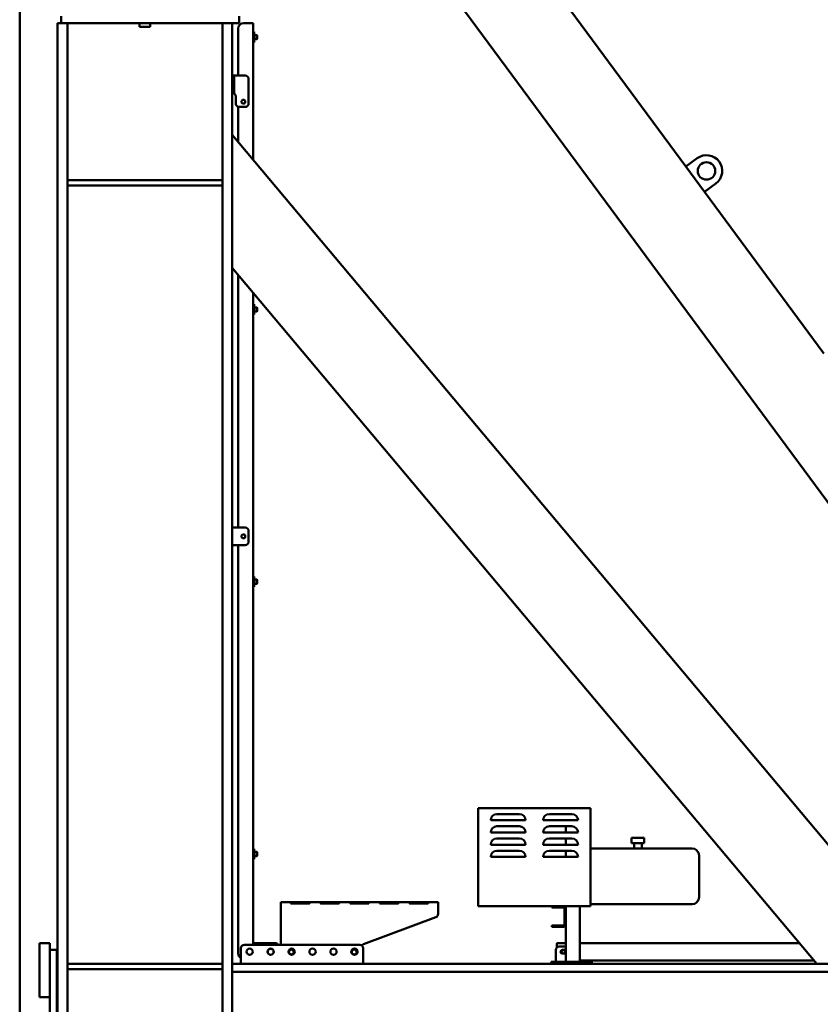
# Model space of a CAD drawing. Header units: millimetres. Extents: x -428974 to 63075, y -12164 to 49045.
# Tile 75 of 131: x 39310 to 41602, y 24731 to 27551. Entities that reach past the tile are written whole.
import ezdxf

# ---------------------------------------------------------------- set-up
doc = ezdxf.new("R2010")
doc.units = ezdxf.units.MM
doc.header["$LTSCALE"] = 75
doc.layers.add('Visible (ISO)', color=7, linetype='Continuous', lineweight=50)

msp = doc.modelspace()

# ---------------------------------------------------------------- linework, layer by layer
at = {"layer": 'Visible (ISO)'}
for p, q in [((39309.9884, 24618.6281), (39309.9884, 28396.2946)), ((40285.0237, 28393.676), (41217.3436, 27130.4739)), ((40088.3021, 28248.4835), (42401.2869, 25114.6158)), ((39428.4145, 27541.2946), (39428.4145, 27561.2946)), ((39938.4145, 27541.2946), (39938.4145, 27561.2946)), ((39418.4145, 27541.2946), (39418.4145, 23844.2946)), ((39418.4145, 27541.2946), (39446.4145, 27541.2946)), ((39938.4145, 27541.2946), (39428.4145, 27541.2946)), ((39446.4145, 27541.2946), (39446.4145, 23844.2946)), ((39653.4145, 27531.2946), (39653.4145, 27541.2946)), ((39683.4145, 27531.2946), (39653.4145, 27531.2946)), ((39683.4145, 27531.2946), (39683.4145, 27541.2946)), ((39890.4145, 27541.2946), (39890.4145, 23844.2946)), ((39890.4145, 27541.2946), (39918.4145, 27541.2946)), ((39918.4145, 27541.2946), (39918.4145, 23844.2946)), ((39972.4145, 27541.2946), (39950.4145, 27541.2946)), ((39972.4145, 27541.2946), (39978.4145, 27541.2946)), ((39978.4145, 27541.2946), (39978.4145, 27516.2946)), ((39935.4145, 27526.2946), (39935.4145, 27391.2946)), ((39978.4145, 27516.2946), (39978.4145, 27486.2946)), ((39981.4145, 27516.2946), (39978.4145, 27516.2946)), ((39981.4145, 27516.2946), (39981.4145, 27486.2946)), ((39988.4145, 27507.2946), (39981.4145, 27507.2946)), ((39988.4145, 27507.2946), (39988.4145, 27495.2946)), ((39989.4145, 27506.2946), (39988.4145, 27507.2946)), ((39989.4145, 27496.2946), (39989.4145, 27506.2946)), ((39978.4145, 27486.2946), (39978.4145, 27149.5272)), ((39981.4145, 27486.2946), (39978.4145, 27486.2946)), ((39988.4145, 27495.2946), (39981.4145, 27495.2946)), ((39989.4145, 27496.2946), (39988.4145, 27495.2946)), ((39918.4145, 27391.2946), (39924.4145, 27391.2946)), ((39924.4145, 27381.2946), (39924.4145, 27391.2946)), ((39955.4145, 27391.2946), (39924.4145, 27391.2946)), ((39924.4145, 27381.2946), (39924.4145, 27351.2946)), ((39965.4145, 27311.2946), (39965.4145, 27381.2946)), ((39924.4145, 27341.2946), (39918.4145, 27341.2946)), ((39924.4145, 27341.2946), (39924.4145, 27351.2946)), ((39928.4145, 27331.2946), (39928.4145, 27311.2946)), ((39935.4145, 27301.7552), (39935.4145, 27200.7726)), ((39938.4145, 27301.2946), (39955.4145, 27301.2946)), ((39918.4145, 27221.0324), (41911.0561, 24846.2946)), ((41249.5271, 27154.2272), (41217.3436, 27130.4739)), ((41217.3436, 27130.4739), (41270.7887, 27058.061)), ((39890.4145, 27091.2946), (39446.4145, 27091.2946)), ((41270.7887, 27058.061), (41302.9722, 27081.8144)), ((39890.4145, 27076.2946), (39446.4145, 27076.2946)), ((41270.7887, 27058.061), (41612.2434, 26595.4233)), ((39918.4145, 26840.6579), (41591.884, 24846.2946)), ((39935.4145, 26820.3981), (39935.4145, 26096.2946)), ((39978.4145, 26769.1527), (39978.4145, 26736.2946)), ((39978.4145, 26736.2946), (39978.4145, 26706.2946)), ((39981.4145, 26736.2946), (39978.4145, 26736.2946)), ((39981.4145, 26736.2946), (39981.4145, 26706.2946)), ((39988.4145, 26727.2946), (39981.4145, 26727.2946)), ((39988.4145, 26715.2946), (39981.4145, 26715.2946)), ((39988.4145, 26727.2946), (39988.4145, 26715.2946)), ((39989.4145, 26726.2946), (39988.4145, 26727.2946)), ((39989.4145, 26716.2946), (39988.4145, 26715.2946)), ((39989.4145, 26716.2946), (39989.4145, 26726.2946)), ((39978.4145, 26706.2946), (39978.4145, 25956.2946)), ((39981.4145, 26706.2946), (39978.4145, 26706.2946)), ((39955.4145, 26096.2946), (39918.4145, 26096.2946)), ((39965.4145, 26056.2946), (39965.4145, 26086.2946)), ((39918.4145, 26046.2946), (39955.4145, 26046.2946)), ((39935.4145, 26046.2946), (39935.4145, 24876.2946)), ((39978.4145, 25956.2946), (39978.4145, 25926.2946)), ((39981.4145, 25956.2946), (39978.4145, 25956.2946)), ((39981.4145, 25956.2946), (39981.4145, 25926.2946)), ((39978.4145, 25926.2946), (39978.4145, 25176.2946)), ((39981.4145, 25926.2946), (39978.4145, 25926.2946)), ((39988.4145, 25947.2946), (39981.4145, 25947.2946)), ((39988.4145, 25935.2946), (39981.4145, 25935.2946)), ((39988.4145, 25947.2946), (39988.4145, 25935.2946)), ((39989.4145, 25946.2946), (39988.4145, 25947.2946)), ((39989.4145, 25936.2946), (39988.4145, 25935.2946)), ((39989.4145, 25936.2946), (39989.4145, 25946.2946)), ((40622.9145, 25292.7946), (40622.9145, 25012.2946)), ((40943.9145, 25292.7946), (40622.9145, 25292.7946)), ((40676.4145, 25275.7946), (40740.4145, 25275.7946)), ((40890.4145, 25275.7946), (40826.4145, 25275.7946)), ((40943.9145, 25012.2946), (40943.9145, 25292.7946)), ((40658.4145, 25257.7946), (40668.2125, 25257.7946)), ((40668.2125, 25257.7946), (40748.6166, 25257.7946)), ((40748.6166, 25257.7946), (40758.4145, 25257.7946)), ((40808.4145, 25257.7946), (40908.4145, 25257.7946)), ((40758.4145, 25222.7946), (40658.4145, 25222.7946)), ((40676.4145, 25240.7946), (40740.4145, 25240.7946)), ((40808.4145, 25222.7946), (40908.4145, 25222.7946)), ((40890.4145, 25240.7946), (40826.4145, 25240.7946)), ((40873.4145, 25240.7946), (40873.4145, 25222.7946)), ((40676.4145, 25205.7946), (40740.4145, 25205.7946)), ((40890.4145, 25205.7946), (40826.4145, 25205.7946)), ((40873.4145, 25205.7946), (40873.4145, 25187.7946)), ((41097.9145, 25207.2946), (41061.9145, 25207.2946)), ((41061.9145, 25207.2946), (41061.9145, 25192.2946)), ((41097.9145, 25192.2946), (41061.9145, 25192.2946)), ((41068.9145, 25192.2946), (41068.9145, 25177.2946)), ((41090.9145, 25192.2946), (41090.9145, 25177.2946)), ((41097.9145, 25207.2946), (41097.9145, 25192.2946)), ((39978.4145, 25176.2946), (39978.4145, 25146.2946)), ((39981.4145, 25176.2946), (39978.4145, 25176.2946)), ((39981.4145, 25176.2946), (39981.4145, 25146.2946)), ((39988.4145, 25167.2946), (39981.4145, 25167.2946)), ((39988.4145, 25167.2946), (39988.4145, 25155.2946)), ((39989.4145, 25166.2946), (39988.4145, 25167.2946)), ((39989.4145, 25156.2946), (39989.4145, 25166.2946)), ((40758.4145, 25187.7946), (40658.4145, 25187.7946)), ((40676.4145, 25170.7946), (40740.4145, 25170.7946)), ((40808.4145, 25187.7946), (40908.4145, 25187.7946)), ((40890.4145, 25170.7946), (40826.4145, 25170.7946)), ((40873.4145, 25170.7946), (40873.4145, 25152.7946)), ((41234.9145, 25177.2946), (40943.9145, 25177.2946)), ((39978.4145, 25146.2946), (39978.4145, 24906.2946)), ((39981.4145, 25146.2946), (39978.4145, 25146.2946)), ((39988.4145, 25155.2946), (39981.4145, 25155.2946)), ((39989.4145, 25156.2946), (39988.4145, 25155.2946)), ((40758.4145, 25152.7946), (40658.4145, 25152.7946)), ((40808.4145, 25152.7946), (40908.4145, 25152.7946)), ((41254.9145, 25157.2946), (41254.9145, 25037.2946)), ((40057.7315, 25023.3048), (40507.7315, 25023.3048)), ((40057.7315, 25017.3048), (40057.7315, 25023.3048)), ((40087.7315, 25020.1757), (40087.7315, 25023.0465)), ((40087.7315, 25023.0465), (40137.7315, 25023.0465)), ((40087.7315, 25020.1757), (40137.7315, 25020.1757)), ((40137.7315, 25019.0462), (40087.7315, 25019.0462)), ((40172.7315, 25020.1757), (40172.7315, 25023.0465)), ((40172.7315, 25023.0465), (40222.7315, 25023.0465)), ((40172.7315, 25020.1757), (40222.7315, 25020.1757)), ((40222.7315, 25019.0462), (40172.7315, 25019.0462)), ((40257.7315, 25020.1757), (40257.7315, 25023.0465)), ((40257.7315, 25023.0465), (40307.7315, 25023.0465)), ((40257.7315, 25020.1757), (40307.7315, 25020.1757)), ((40307.7315, 25019.0462), (40257.7315, 25019.0462)), ((40342.7315, 25020.1757), (40342.7315, 25023.0465)), ((40342.7315, 25023.0465), (40392.7315, 25023.0465)), ((40342.7315, 25020.1757), (40392.7315, 25020.1757)), ((40392.7315, 25019.0462), (40342.7315, 25019.0462)), ((40427.7315, 25020.1757), (40427.7315, 25023.0465)), ((40427.7315, 25023.0465), (40477.7315, 25023.0465)), ((40427.7315, 25020.1757), (40477.7315, 25020.1757)), ((40477.7315, 25019.0462), (40427.7315, 25019.0462)), ((40507.7315, 25023.3048), (40507.7315, 25017.3048)), ((40057.7315, 25017.3048), (40057.7315, 24901.2946)), ((40507.7315, 24989.4434), (40507.7315, 25017.3048)), ((40622.9145, 25012.2946), (40943.9145, 25012.2946)), ((40833.4145, 25008.2946), (40833.4145, 25012.2946)), ((40833.4145, 25008.2946), (40838.4145, 25008.2946)), ((40838.4145, 25008.2946), (40865.4145, 25008.2946)), ((40869.4145, 25004.2946), (40869.4145, 24960.2946)), ((40873.4145, 25012.2946), (40873.4145, 25004.2946)), ((40873.4145, 25004.2946), (40873.4145, 24960.2946)), ((40913.4145, 25012.2946), (40913.4145, 24852.2946)), ((41234.9145, 25017.2946), (40943.9145, 25017.2946)), ((40294.2315, 24902.7331), (40501.2315, 24980.0759)), ((40838.4145, 24956.2946), (40833.4145, 24956.2946)), ((40833.4145, 24952.2946), (40833.4145, 24956.2946)), ((40833.4145, 24952.2946), (40838.4145, 24952.2946)), ((40865.4145, 24956.2946), (40838.4145, 24956.2946)), ((40865.4145, 24952.2946), (40838.4145, 24952.2946)), ((40873.4145, 24960.2946), (40873.4145, 24852.2946)), ((39396.4145, 24906.2946), (39366.4145, 24906.2946)), ((39366.4145, 24896.2946), (39366.4145, 24906.2946)), ((39396.4145, 24896.2946), (39396.4145, 24906.2946)), ((39984.4145, 24906.2946), (39978.4145, 24906.2946)), ((39978.4145, 24906.2946), (39978.4145, 24901.2946)), ((39984.4145, 24906.2946), (40043.4145, 24906.2946)), ((40873.4145, 24906.2946), (40851.337, 24906.2946)), ((41541.5381, 24906.2946), (40913.4145, 24906.2946)), ((39366.4145, 24896.2946), (39366.4145, 24761.2946)), ((39396.4145, 24896.2946), (39396.4145, 24886.2946)), ((39396.4145, 24091.2946), (39396.4145, 24886.2946)), ((39396.4145, 24886.2946), (39416.4145, 24886.2946)), ((39416.4145, 24091.2946), (39416.4145, 24886.2946)), ((39943.4145, 24891.2946), (39943.4145, 24848.2946)), ((40283.4145, 24901.2946), (39953.4145, 24901.2946)), ((40293.4145, 24848.2946), (40293.4145, 24891.2946)), ((40845.0974, 24852.2946), (40845.0974, 24886.2946)), ((40847.3746, 24903.2946), (40847.3746, 24892.9021)), ((40854.2287, 24896.2946), (40873.4145, 24896.2946)), ((40863.36, 24886.7946), (40872.4913, 24886.7946)), ((40837.922, 24852.2946), (40831.9987, 24852.2946)), ((40831.9987, 24852.2946), (40831.9987, 24846.2946)), ((40837.922, 24852.2946), (40838.4145, 24852.2946)), ((40848.4145, 24852.2946), (40838.4145, 24852.2946)), ((40838.4145, 24846.2946), (40838.4145, 24852.2946)), ((40848.4145, 24852.2946), (40938.4145, 24852.2946)), ((40872.4913, 24875.7946), (40863.36, 24875.7946)), ((41583.493, 24856.2946), (40913.4145, 24856.2946)), ((40948.4145, 24852.2946), (40938.4145, 24852.2946)), ((40948.4145, 24852.2946), (40948.4145, 24846.2946)), ((39890.4145, 24846.2946), (39446.4145, 24846.2946)), ((39890.4145, 24831.2946), (39446.4145, 24831.2946)), ((42908.4145, 24846.2946), (39918.4145, 24846.2946)), ((39918.4145, 24823.7946), (39918.4145, 24846.2946)), ((42408.4145, 24823.7946), (39918.4145, 24823.7946)), ((39943.4145, 24848.2946), (39943.4145, 24846.2946)), ((40293.4145, 24846.2946), (40293.4145, 24848.2946)), ((39366.4145, 24751.2946), (39366.4145, 24761.2946)), ((39396.4145, 24751.2946), (39366.4145, 24751.2946))]:
    msp.add_line(p, q, dxfattribs=at)
for centre, radius in [((39950.4145, 27316.2946), 5.5), ((41276.2496, 27118.0208), 25), ((39950.4145, 26071.2946), 5.5), ((39968.4145, 24881.2946), 9), ((40028.4145, 24881.2946), 9), ((40028.4145, 24881.2946), 8.5), ((40088.4145, 24881.2946), 9), ((40087.7315, 24880.3045), 7), ((40148.4145, 24881.2946), 9), ((40208.4145, 24881.2946), 9), ((40268.4145, 24881.2946), 9), ((40267.7315, 24880.3045), 7)]:
    msp.add_circle(centre, radius, dxfattribs=at)
for centre, radius, start, end in [((39950.4145, 27526.2946), 15, 90, 180), ((39955.4145, 27381.2946), 10, 0, 90), ((39918.4145, 27331.2946), 10, 0, 90), ((39938.4145, 27311.2946), 10, 180, 270), ((39955.4145, 27311.2946), 10, 270, 0), ((41276.2496, 27118.0208), 45, 306.4295801, 126.4295801), ((39955.4145, 26086.2946), 10, 0, 90), ((39955.4145, 26056.2946), 10, 270, 0), ((40676.4145, 25257.7946), 18, 90, 180), ((40740.4145, 25257.7946), 18, 0, 90), ((40826.4145, 25257.7946), 18, 90, 180), ((40890.4145, 25257.7946), 18, 0, 90), ((40676.4145, 25222.7946), 18, 90, 180), ((40740.4145, 25222.7946), 18, 0, 90), ((40826.4145, 25222.7946), 18, 90, 180), ((40890.4145, 25222.7946), 18, 0, 90), ((40676.4145, 25187.7946), 18, 90, 180), ((40740.4145, 25187.7946), 18, 0, 90), ((40826.4145, 25187.7946), 18, 90, 180), ((40890.4145, 25187.7946), 18, 0, 90), ((40676.4145, 25152.7946), 18, 90, 180), ((40740.4145, 25152.7946), 18, 0, 90), ((40826.4145, 25152.7946), 18, 90, 180), ((40890.4145, 25152.7946), 18, 0, 90), ((41234.9145, 25157.2946), 20, 0, 90), ((41234.9145, 25037.2946), 20, 270, 0), ((40865.4145, 25004.2946), 8, 0, 90), ((40865.4145, 25004.2946), 4, 0, 90), ((40497.7315, 24989.4434), 10, 290.4875165, 0), ((40865.4145, 24960.2946), 4, 270, 0), ((40865.4145, 24960.2946), 8, 270, 0), ((40043.4145, 24901.2946), 5, 0, 90), ((39953.4145, 24891.2946), 10, 90, 180), ((40283.4145, 24891.2946), 10, 0, 90), ((40297.7315, 24893.3656), 10, 110.4875165, 144.5586857), ((39950.4145, 24876.2946), 15, 180, 242.1818607), ((39945.4145, 24848.2946), 2, 180, 270), ((40291.4145, 24848.2946), 2, 270, 0)]:
    msp.add_arc(centre, radius, start, end, dxfattribs=at)
for centre, major_axis, ratio, start_param, end_param in [((40851.337, 24903.2946), (3.9624, 0), 0.75711851, 1.570796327, 3.141592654), ((40854.2287, 24886.2946), (0, 10), 0.913131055, 0, 1.570796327), ((40863.36, 24881.2946), (0, -5.5), 0.913131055, 3.141592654, 6.283185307), ((40865.3983, 24881.2946), (0, -5.5), 0.913131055, 3.141592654, 6.283185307), ((40866.4526, 24881.2946), (0, 6), 0.913131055, 0.536619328, 2.604973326), ((40865.6373, 24881.2946), (0, -6), 0.913131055, 0.411137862, 2.730454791), ((40872.4913, 24881.2946), (0, 5.5), 0.913131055, 6.098303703, 6.283185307), ((40872.4913, 24881.2946), (0, -5.5), 0.913131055, 0, 0.184881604)]:
    msp.add_ellipse(centre, major_axis=major_axis, ratio=ratio, start_param=start_param, end_param=end_param, dxfattribs=at)
for points, knots in [([(40087.7315, 25019.0462), (40087.5908, 25019.0465), (40087.4523, 25019.0637), (40087.1831, 25019.1365), (40087.0573, 25019.1902), (40086.7213, 25019.3878), (40086.541, 25019.5619), (40086.2405, 25019.9394), (40086.0221, 25020.2684), (40085.7382, 25021.0946), (40085.7208, 25021.4411), (40085.7439, 25021.8579), (40085.7663, 25022.003), (40085.8252, 25022.1906), (40085.8458, 25022.2434), (40085.9139, 25022.3843), (40085.9698, 25022.4669), (40086.1026, 25022.6065), (40086.1757, 25022.6649), (40086.4233, 25022.8146), (40086.6222, 25022.8843), (40087.1244, 25022.9945), (40087.4221, 25023.0269), (40087.7315, 25023.0465)], [-0.8428482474, -0.8428482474, -0.8428482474, -0.8428482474, -0.7792915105, -0.7792915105, -0.7164440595, -0.7164440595, -0.6005082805, -0.6005082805, -0.4860307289, -0.4860307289, -0.3704553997, -0.3704553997, -0.3020444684, -0.3020444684, -0.2737055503, -0.2737055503, -0.2231149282, -0.2231149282, -0.1788167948, -0.1788167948, -0.0950086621, -0.0950086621, 0, 0, 0, 0]), ([(40086.2153, 25019.9961), (40086.2206, 25019.9979), (40086.226, 25019.9996), (40086.5647, 25020.1089), (40087.0649, 25020.1545), (40087.7315, 25020.1757)], [0.7459433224, 0.7459433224, 0.7459433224, 0.7459433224, 0.75, 0.75, 1, 1, 1, 1]), ([(40086.4149, 25020.0508), (40086.3912, 25020.0445), (40086.3677, 25020.0378), (40086.3181, 25020.0226), (40086.2919, 25020.014), (40086.2534, 25020.0004), (40086.2407, 25019.9958), (40086.2255, 25019.99), (40086.223, 25019.9891), (40086.2204, 25019.9881)], [0.20519487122, 0.20519487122, 0.20519487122, 0.20519487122, 0.21875, 0.21875, 0.234375, 0.234375, 0.2421875, 0.2421875, 0.24376684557, 0.24376684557, 0.24376684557, 0.24376684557]), ([(40086.4104, 25019.7264), (40086.5409, 25019.5933), (40086.6899, 25019.476), (40087.1244, 25019.2168), (40087.4221, 25019.111), (40087.7315, 25019.0462)], [-0.1546867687, -0.1546867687, -0.1546867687, -0.1546867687, -0.095008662, -0.095008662, 0, 0, 0, 0]), ([(40137.7315, 25023.0465), (40137.8722, 25023.0464), (40138.0108, 25023.0413), (40138.28, 25023.0185), (40138.4057, 25023.0013), (40138.7417, 25022.9333), (40138.922, 25022.868), (40139.2225, 25022.6993), (40139.4409, 25022.5454), (40139.7248, 25021.9834), (40139.7422, 25021.6681), (40139.7191, 25021.219), (40139.6968, 25021.0433), (40139.6379, 25020.7887), (40139.6173, 25020.7133), (40139.5491, 25020.5025), (40139.4933, 25020.3668), (40139.3604, 25020.1171), (40139.2873, 25020.0036), (40139.0397, 25019.6909), (40138.8409, 25019.5164), (40138.3386, 25019.2168), (40138.0409, 25019.111), (40137.7315, 25019.0462)], [-0.8428482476, -0.8428482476, -0.8428482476, -0.8428482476, -0.7792915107, -0.7792915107, -0.7164440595, -0.7164440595, -0.6005082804, -0.6005082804, -0.4860307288, -0.4860307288, -0.3704553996, -0.3704553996, -0.3020444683, -0.3020444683, -0.2737055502, -0.2737055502, -0.2231149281, -0.2231149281, -0.1788167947, -0.1788167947, -0.095008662, -0.095008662, 0, 0, 0, 0]), ([(40137.7315, 25020.1757), (40138.0471, 25020.1756), (40138.3333, 25020.1635), (40138.7185, 25020.1191), (40138.8396, 25020.0998), (40139.0101, 25020.0613), (40139.0652, 25020.047), (40139.145, 25020.0226), (40139.1711, 25020.014), (40139.2096, 25020.0004), (40139.2223, 25019.9958), (40139.2413, 25019.9886), (40139.2475, 25019.9862), (40139.2573, 25019.9823), (40139.2612, 25019.9808), (40139.2649, 25019.9793)], [0, 0, 0, 0, 0.125, 0.125, 0.1875, 0.1875, 0.21875, 0.21875, 0.234375, 0.234375, 0.2421875, 0.2421875, 0.24609375, 0.24609375, 0.2482880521, 0.2482880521, 0.2482880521, 0.2482880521]), ([(40139.0526, 25019.7263), (40139.0595, 25019.7348), (40139.0664, 25019.7433), (40139.1237, 25019.8153), (40139.182, 25019.8948), (40139.2427, 25019.9883)], [-0.60571919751, -0.60571919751, -0.60571919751, -0.60571919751, -0.60050828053, -0.60050828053, -0.56180430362, -0.56180430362, -0.56180430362, -0.56180430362]), ([(40172.7315, 25019.0462), (40172.5908, 25019.0465), (40172.4523, 25019.0637), (40172.1831, 25019.1365), (40172.0573, 25019.1902), (40171.7213, 25019.3878), (40171.541, 25019.5619), (40171.2405, 25019.9394), (40171.0221, 25020.2684), (40170.7382, 25021.0946), (40170.7208, 25021.4411), (40170.7439, 25021.8579), (40170.7663, 25022.003), (40170.8252, 25022.1906), (40170.8458, 25022.2434), (40170.9139, 25022.3843), (40170.9698, 25022.4669), (40171.1026, 25022.6065), (40171.1757, 25022.6649), (40171.4233, 25022.8146), (40171.6222, 25022.8843), (40172.1244, 25022.9945), (40172.4221, 25023.0269), (40172.7315, 25023.0465)], [-0.8428482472, -0.8428482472, -0.8428482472, -0.8428482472, -0.7792915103, -0.7792915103, -0.7164440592, -0.7164440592, -0.6005082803, -0.6005082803, -0.4860307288, -0.4860307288, -0.3704553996, -0.3704553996, -0.3020444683, -0.3020444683, -0.2737055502, -0.2737055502, -0.2231149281, -0.2231149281, -0.1788167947, -0.1788167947, -0.095008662, -0.095008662, 0, 0, 0, 0]), ([(40171.2153, 25019.9961), (40171.2206, 25019.9979), (40171.226, 25019.9996), (40171.5647, 25020.1089), (40172.0649, 25020.1545), (40172.7315, 25020.1757)], [0.7459433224, 0.7459433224, 0.7459433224, 0.7459433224, 0.75, 0.75, 1, 1, 1, 1]), ([(40171.4149, 25020.0508), (40171.3912, 25020.0445), (40171.3677, 25020.0378), (40171.3181, 25020.0226), (40171.2919, 25020.014), (40171.2534, 25020.0004), (40171.2407, 25019.9958), (40171.2255, 25019.99), (40171.223, 25019.9891), (40171.2204, 25019.9881)], [0.20519487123, 0.20519487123, 0.20519487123, 0.20519487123, 0.21875, 0.21875, 0.234375, 0.234375, 0.2421875, 0.2421875, 0.24376684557, 0.24376684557, 0.24376684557, 0.24376684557]), ([(40171.4104, 25019.7264), (40171.5409, 25019.5933), (40171.6899, 25019.476), (40172.1244, 25019.2168), (40172.4221, 25019.111), (40172.7315, 25019.0462)], [-0.1546867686, -0.1546867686, -0.1546867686, -0.1546867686, -0.0950086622, -0.0950086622, 0, 0, 0, 0]), ([(40222.7315, 25023.0465), (40222.8722, 25023.0464), (40223.0108, 25023.0413), (40223.28, 25023.0185), (40223.4057, 25023.0013), (40223.7417, 25022.9333), (40223.922, 25022.868), (40224.2225, 25022.6993), (40224.4409, 25022.5454), (40224.7248, 25021.9834), (40224.7422, 25021.6681), (40224.7191, 25021.219), (40224.6968, 25021.0433), (40224.6379, 25020.7887), (40224.6173, 25020.7133), (40224.5491, 25020.5025), (40224.4933, 25020.3668), (40224.3604, 25020.1171), (40224.2873, 25020.0036), (40224.0397, 25019.6909), (40223.8409, 25019.5164), (40223.3386, 25019.2168), (40223.0409, 25019.111), (40222.7315, 25019.0462)], [-0.8428482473, -0.8428482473, -0.8428482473, -0.8428482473, -0.7792915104, -0.7792915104, -0.7164440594, -0.7164440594, -0.6005082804, -0.6005082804, -0.4860307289, -0.4860307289, -0.3704553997, -0.3704553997, -0.3020444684, -0.3020444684, -0.2737055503, -0.2737055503, -0.2231149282, -0.2231149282, -0.1788167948, -0.1788167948, -0.0950086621, -0.0950086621, 0, 0, 0, 0]), ([(40222.7315, 25020.1757), (40223.0471, 25020.1756), (40223.3333, 25020.1635), (40223.7185, 25020.1191), (40223.8396, 25020.0998), (40224.0101, 25020.0613), (40224.0652, 25020.047), (40224.145, 25020.0226), (40224.1711, 25020.014), (40224.2096, 25020.0004), (40224.2223, 25019.9958), (40224.2413, 25019.9886), (40224.2475, 25019.9862), (40224.2573, 25019.9823), (40224.2612, 25019.9808), (40224.2649, 25019.9793)], [0, 0, 0, 0, 0.125, 0.125, 0.1875, 0.1875, 0.21875, 0.21875, 0.234375, 0.234375, 0.2421875, 0.2421875, 0.24609375, 0.24609375, 0.2482880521, 0.2482880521, 0.2482880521, 0.2482880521]), ([(40224.0526, 25019.7263), (40224.0595, 25019.7348), (40224.0664, 25019.7433), (40224.1237, 25019.8153), (40224.182, 25019.8948), (40224.2427, 25019.9883)], [-0.60571919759, -0.60571919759, -0.60571919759, -0.60571919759, -0.60050828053, -0.60050828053, -0.56180430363, -0.56180430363, -0.56180430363, -0.56180430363]), ([(40257.7315, 25019.0462), (40257.5908, 25019.0465), (40257.4523, 25019.0637), (40257.1831, 25019.1365), (40257.0573, 25019.1902), (40256.7213, 25019.3878), (40256.541, 25019.5619), (40256.2405, 25019.9394), (40256.0221, 25020.2684), (40255.7382, 25021.0946), (40255.7208, 25021.4411), (40255.7439, 25021.8579), (40255.7663, 25022.003), (40255.8252, 25022.1906), (40255.8458, 25022.2434), (40255.9139, 25022.3843), (40255.9698, 25022.4669), (40256.1026, 25022.6065), (40256.1757, 25022.6649), (40256.4233, 25022.8146), (40256.6222, 25022.8843), (40257.1244, 25022.9945), (40257.4221, 25023.0269), (40257.7315, 25023.0465)], [-0.8428482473, -0.8428482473, -0.8428482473, -0.8428482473, -0.7792915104, -0.7792915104, -0.7164440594, -0.7164440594, -0.6005082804, -0.6005082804, -0.4860307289, -0.4860307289, -0.3704553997, -0.3704553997, -0.3020444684, -0.3020444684, -0.2737055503, -0.2737055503, -0.2231149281, -0.2231149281, -0.1788167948, -0.1788167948, -0.0950086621, -0.0950086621, 0, 0, 0, 0]), ([(40256.2153, 25019.9961), (40256.2206, 25019.9979), (40256.226, 25019.9996), (40256.5647, 25020.1089), (40257.0649, 25020.1545), (40257.7315, 25020.1757)], [0.7459433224, 0.7459433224, 0.7459433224, 0.7459433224, 0.75, 0.75, 1, 1, 1, 1]), ([(40256.4149, 25020.0508), (40256.3912, 25020.0445), (40256.3677, 25020.0378), (40256.3181, 25020.0226), (40256.2919, 25020.014), (40256.2534, 25020.0004), (40256.2407, 25019.9958), (40256.2255, 25019.99), (40256.223, 25019.9891), (40256.2204, 25019.9881)], [0.20519487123, 0.20519487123, 0.20519487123, 0.20519487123, 0.21875, 0.21875, 0.234375, 0.234375, 0.2421875, 0.2421875, 0.24376684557, 0.24376684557, 0.24376684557, 0.24376684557]), ([(40256.4104, 25019.7264), (40256.5409, 25019.5933), (40256.6899, 25019.476), (40257.1244, 25019.2168), (40257.4221, 25019.111), (40257.7315, 25019.0462)], [-0.1546867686, -0.1546867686, -0.1546867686, -0.1546867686, -0.0950086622, -0.0950086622, 0, 0, 0, 0]), ([(40307.7315, 25023.0465), (40307.8722, 25023.0464), (40308.0108, 25023.0413), (40308.28, 25023.0185), (40308.4057, 25023.0013), (40308.7417, 25022.9333), (40308.922, 25022.868), (40309.2225, 25022.6993), (40309.4409, 25022.5454), (40309.7248, 25021.9834), (40309.7422, 25021.6681), (40309.7191, 25021.219), (40309.6968, 25021.0433), (40309.6379, 25020.7887), (40309.6173, 25020.7133), (40309.5491, 25020.5025), (40309.4933, 25020.3668), (40309.3604, 25020.1171), (40309.2873, 25020.0036), (40309.0397, 25019.6909), (40308.8409, 25019.5164), (40308.3386, 25019.2168), (40308.0409, 25019.111), (40307.7315, 25019.0462)], [-0.8428482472, -0.8428482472, -0.8428482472, -0.8428482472, -0.7792915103, -0.7792915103, -0.7164440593, -0.7164440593, -0.6005082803, -0.6005082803, -0.4860307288, -0.4860307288, -0.3704553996, -0.3704553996, -0.3020444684, -0.3020444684, -0.2737055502, -0.2737055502, -0.2231149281, -0.2231149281, -0.1788167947, -0.1788167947, -0.095008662, -0.095008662, 0, 0, 0, 0]), ([(40307.7315, 25020.1757), (40308.0471, 25020.1756), (40308.3333, 25020.1635), (40308.7185, 25020.1191), (40308.8396, 25020.0998), (40309.0101, 25020.0613), (40309.0652, 25020.047), (40309.145, 25020.0226), (40309.1711, 25020.014), (40309.2096, 25020.0004), (40309.2223, 25019.9958), (40309.2413, 25019.9886), (40309.2475, 25019.9862), (40309.2573, 25019.9823), (40309.2612, 25019.9808), (40309.2649, 25019.9793)], [0, 0, 0, 0, 0.125, 0.125, 0.1875, 0.1875, 0.21875, 0.21875, 0.234375, 0.234375, 0.2421875, 0.2421875, 0.24609375, 0.24609375, 0.2482880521, 0.2482880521, 0.2482880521, 0.2482880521]), ([(40309.0526, 25019.7263), (40309.0595, 25019.7348), (40309.0664, 25019.7433), (40309.1237, 25019.8153), (40309.182, 25019.8948), (40309.2427, 25019.9883)], [-0.6057191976, -0.6057191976, -0.6057191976, -0.6057191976, -0.60050828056, -0.60050828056, -0.56180430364, -0.56180430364, -0.56180430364, -0.56180430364]), ([(40342.7315, 25019.0462), (40342.5908, 25019.0465), (40342.4523, 25019.0637), (40342.1831, 25019.1365), (40342.0573, 25019.1902), (40341.7213, 25019.3878), (40341.541, 25019.5619), (40341.2405, 25019.9394), (40341.0221, 25020.2684), (40340.7382, 25021.0946), (40340.7208, 25021.4411), (40340.7439, 25021.8579), (40340.7663, 25022.003), (40340.8252, 25022.1906), (40340.8458, 25022.2434), (40340.9139, 25022.3843), (40340.9698, 25022.4669), (40341.1026, 25022.6065), (40341.1757, 25022.6649), (40341.4233, 25022.8146), (40341.6222, 25022.8843), (40342.1244, 25022.9945), (40342.4221, 25023.0269), (40342.7315, 25023.0465)], [-0.842848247, -0.842848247, -0.842848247, -0.842848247, -0.7792915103, -0.7792915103, -0.7164440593, -0.7164440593, -0.6005082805, -0.6005082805, -0.4860307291, -0.4860307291, -0.3704553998, -0.3704553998, -0.3020444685, -0.3020444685, -0.2737055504, -0.2737055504, -0.2231149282, -0.2231149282, -0.1788167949, -0.1788167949, -0.0950086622, -0.0950086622, 0, 0, 0, 0]), ([(40341.2153, 25019.9961), (40341.2206, 25019.9979), (40341.226, 25019.9996), (40341.5647, 25020.1089), (40342.0649, 25020.1545), (40342.7315, 25020.1757)], [0.7459433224, 0.7459433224, 0.7459433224, 0.7459433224, 0.75, 0.75, 1, 1, 1, 1]), ([(40341.4149, 25020.0508), (40341.3912, 25020.0445), (40341.3677, 25020.0378), (40341.3181, 25020.0226), (40341.2919, 25020.014), (40341.2534, 25020.0004), (40341.2407, 25019.9958), (40341.2255, 25019.99), (40341.223, 25019.9891), (40341.2204, 25019.9881)], [0.20519487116, 0.20519487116, 0.20519487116, 0.20519487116, 0.21875, 0.21875, 0.234375, 0.234375, 0.2421875, 0.2421875, 0.24376684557, 0.24376684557, 0.24376684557, 0.24376684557]), ([(40341.4104, 25019.7264), (40341.5409, 25019.5933), (40341.6899, 25019.476), (40342.1244, 25019.2168), (40342.4221, 25019.111), (40342.7315, 25019.0462)], [-0.1546867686, -0.1546867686, -0.1546867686, -0.1546867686, -0.0950086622, -0.0950086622, 0, 0, 0, 0]), ([(40392.7315, 25023.0465), (40392.8722, 25023.0464), (40393.0108, 25023.0413), (40393.28, 25023.0185), (40393.4057, 25023.0013), (40393.7417, 25022.9333), (40393.922, 25022.868), (40394.2225, 25022.6993), (40394.4409, 25022.5454), (40394.7248, 25021.9834), (40394.7422, 25021.6681), (40394.7191, 25021.219), (40394.6968, 25021.0433), (40394.6379, 25020.7887), (40394.6173, 25020.7133), (40394.5491, 25020.5025), (40394.4933, 25020.3668), (40394.3604, 25020.1171), (40394.2873, 25020.0036), (40394.0397, 25019.6909), (40393.8409, 25019.5164), (40393.3386, 25019.2168), (40393.0409, 25019.111), (40392.7315, 25019.0462)], [-0.8428482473, -0.8428482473, -0.8428482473, -0.8428482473, -0.7792915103, -0.7792915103, -0.7164440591, -0.7164440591, -0.60050828, -0.60050828, -0.4860307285, -0.4860307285, -0.3704553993, -0.3704553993, -0.3020444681, -0.3020444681, -0.27370555, -0.27370555, -0.2231149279, -0.2231149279, -0.1788167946, -0.1788167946, -0.0950086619, -0.0950086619, 0, 0, 0, 0]), ([(40392.7315, 25020.1757), (40393.0471, 25020.1756), (40393.3333, 25020.1635), (40393.7185, 25020.1191), (40393.8396, 25020.0998), (40394.0101, 25020.0613), (40394.0652, 25020.047), (40394.145, 25020.0226), (40394.1711, 25020.014), (40394.2096, 25020.0004), (40394.2223, 25019.9958), (40394.2413, 25019.9886), (40394.2475, 25019.9862), (40394.2573, 25019.9823), (40394.2612, 25019.9808), (40394.2649, 25019.9793)], [0, 0, 0, 0, 0.125, 0.125, 0.1875, 0.1875, 0.21875, 0.21875, 0.234375, 0.234375, 0.2421875, 0.2421875, 0.24609375, 0.24609375, 0.2482880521, 0.2482880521, 0.2482880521, 0.2482880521]), ([(40394.0526, 25019.7263), (40394.0595, 25019.7348), (40394.0664, 25019.7433), (40394.1237, 25019.8153), (40394.182, 25019.8948), (40394.2427, 25019.9883)], [-0.60571919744, -0.60571919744, -0.60571919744, -0.60571919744, -0.60050828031, -0.60050828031, -0.56180430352, -0.56180430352, -0.56180430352, -0.56180430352]), ([(40427.7315, 25019.0462), (40427.5908, 25019.0465), (40427.4523, 25019.0637), (40427.1831, 25019.1365), (40427.0573, 25019.1902), (40426.7213, 25019.3878), (40426.541, 25019.5619), (40426.2405, 25019.9394), (40426.0221, 25020.2684), (40425.7382, 25021.0946), (40425.7208, 25021.4411), (40425.7439, 25021.8579), (40425.7663, 25022.003), (40425.8252, 25022.1906), (40425.8458, 25022.2434), (40425.9139, 25022.3843), (40425.9698, 25022.4669), (40426.1026, 25022.6065), (40426.1757, 25022.6649), (40426.4233, 25022.8146), (40426.6222, 25022.8843), (40427.1244, 25022.9945), (40427.4221, 25023.0269), (40427.7315, 25023.0465)], [-0.8428482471, -0.8428482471, -0.8428482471, -0.8428482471, -0.7792915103, -0.7792915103, -0.7164440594, -0.7164440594, -0.6005082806, -0.6005082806, -0.4860307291, -0.4860307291, -0.3704553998, -0.3704553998, -0.3020444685, -0.3020444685, -0.2737055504, -0.2737055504, -0.2231149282, -0.2231149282, -0.1788167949, -0.1788167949, -0.0950086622, -0.0950086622, 0, 0, 0, 0]), ([(40426.2153, 25019.9961), (40426.2206, 25019.9979), (40426.226, 25019.9996), (40426.5647, 25020.1089), (40427.0649, 25020.1545), (40427.7315, 25020.1757)], [0.7459433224, 0.7459433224, 0.7459433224, 0.7459433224, 0.75, 0.75, 1, 1, 1, 1]), ([(40426.4149, 25020.0508), (40426.3912, 25020.0445), (40426.3677, 25020.0378), (40426.3181, 25020.0226), (40426.2919, 25020.014), (40426.2534, 25020.0004), (40426.2407, 25019.9958), (40426.2255, 25019.99), (40426.223, 25019.9891), (40426.2204, 25019.9881)], [0.20519487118, 0.20519487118, 0.20519487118, 0.20519487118, 0.21875, 0.21875, 0.234375, 0.234375, 0.2421875, 0.2421875, 0.24376684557, 0.24376684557, 0.24376684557, 0.24376684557]), ([(40426.4104, 25019.7264), (40426.5409, 25019.5933), (40426.6899, 25019.476), (40427.1244, 25019.2168), (40427.4221, 25019.111), (40427.7315, 25019.0462)], [-0.1546867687, -0.1546867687, -0.1546867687, -0.1546867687, -0.095008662, -0.095008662, 0, 0, 0, 0]), ([(40477.7315, 25023.0465), (40477.8722, 25023.0464), (40478.0108, 25023.0413), (40478.28, 25023.0185), (40478.4057, 25023.0013), (40478.7417, 25022.9333), (40478.922, 25022.868), (40479.2225, 25022.6993), (40479.4409, 25022.5454), (40479.7248, 25021.9834), (40479.7422, 25021.6681), (40479.7191, 25021.219), (40479.6968, 25021.0433), (40479.6379, 25020.7887), (40479.6173, 25020.7133), (40479.5491, 25020.5025), (40479.4933, 25020.3668), (40479.3604, 25020.1171), (40479.2873, 25020.0036), (40479.0397, 25019.6909), (40478.8409, 25019.5164), (40478.3386, 25019.2168), (40478.0409, 25019.111), (40477.7315, 25019.0462)], [-0.8428482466, -0.8428482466, -0.8428482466, -0.8428482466, -0.7792915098, -0.7792915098, -0.7164440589, -0.7164440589, -0.6005082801, -0.6005082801, -0.4860307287, -0.4860307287, -0.3704553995, -0.3704553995, -0.3020444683, -0.3020444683, -0.2737055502, -0.2737055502, -0.2231149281, -0.2231149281, -0.1788167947, -0.1788167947, -0.095008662, -0.095008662, 0, 0, 0, 0]), ([(40477.7315, 25020.1757), (40478.0471, 25020.1756), (40478.3333, 25020.1635), (40478.7185, 25020.1191), (40478.8396, 25020.0998), (40479.0101, 25020.0613), (40479.0652, 25020.047), (40479.145, 25020.0226), (40479.1711, 25020.014), (40479.2096, 25020.0004), (40479.2223, 25019.9958), (40479.2413, 25019.9886), (40479.2475, 25019.9862), (40479.2573, 25019.9823), (40479.2612, 25019.9808), (40479.2649, 25019.9793)], [0, 0, 0, 0, 0.125, 0.125, 0.1875, 0.1875, 0.21875, 0.21875, 0.234375, 0.234375, 0.2421875, 0.2421875, 0.24609375, 0.24609375, 0.2482880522, 0.2482880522, 0.2482880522, 0.2482880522]), ([(40479.0526, 25019.7263), (40479.0595, 25019.7348), (40479.0664, 25019.7433), (40479.1237, 25019.8153), (40479.182, 25019.8948), (40479.2427, 25019.9883)], [-0.60571919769, -0.60571919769, -0.60571919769, -0.60571919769, -0.60050828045, -0.60050828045, -0.56180430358, -0.56180430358, -0.56180430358, -0.56180430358])]:
    msp.add_open_spline(points, degree=3, knots=knots, dxfattribs=at)
for points in [[(40139.0481, 25020.0508), (40138.7243, 25020.1236), (40138.2854, 25020.1581), (40137.7315, 25020.1757)], [(40139.7319, 25021.5471), (40139.7319, 25021.5472), (40139.7319, 25021.5472), (40139.7319, 25021.5473)], [(40224.0481, 25020.0508), (40223.7243, 25020.1236), (40223.2854, 25020.1581), (40222.7315, 25020.1757)], [(40224.7319, 25021.5471), (40224.7319, 25021.5472), (40224.7319, 25021.5472), (40224.7319, 25021.5473)], [(40309.0481, 25020.0508), (40308.7243, 25020.1236), (40308.2854, 25020.1581), (40307.7315, 25020.1757)], [(40309.7319, 25021.5471), (40309.7319, 25021.5472), (40309.7319, 25021.5472), (40309.7319, 25021.5473)], [(40394.0481, 25020.0508), (40393.7243, 25020.1236), (40393.2854, 25020.1581), (40392.7315, 25020.1757)], [(40394.7319, 25021.5471), (40394.7319, 25021.5472), (40394.7319, 25021.5472), (40394.7319, 25021.5473)], [(40479.0481, 25020.0508), (40478.7243, 25020.1236), (40478.2854, 25020.1581), (40477.7315, 25020.1757)], [(40479.7319, 25021.5471), (40479.7319, 25021.5472), (40479.7319, 25021.5472), (40479.7319, 25021.5473)]]:
    msp.add_open_spline(points, degree=3, dxfattribs=at)

doc.saveas('drawing.dxf')
